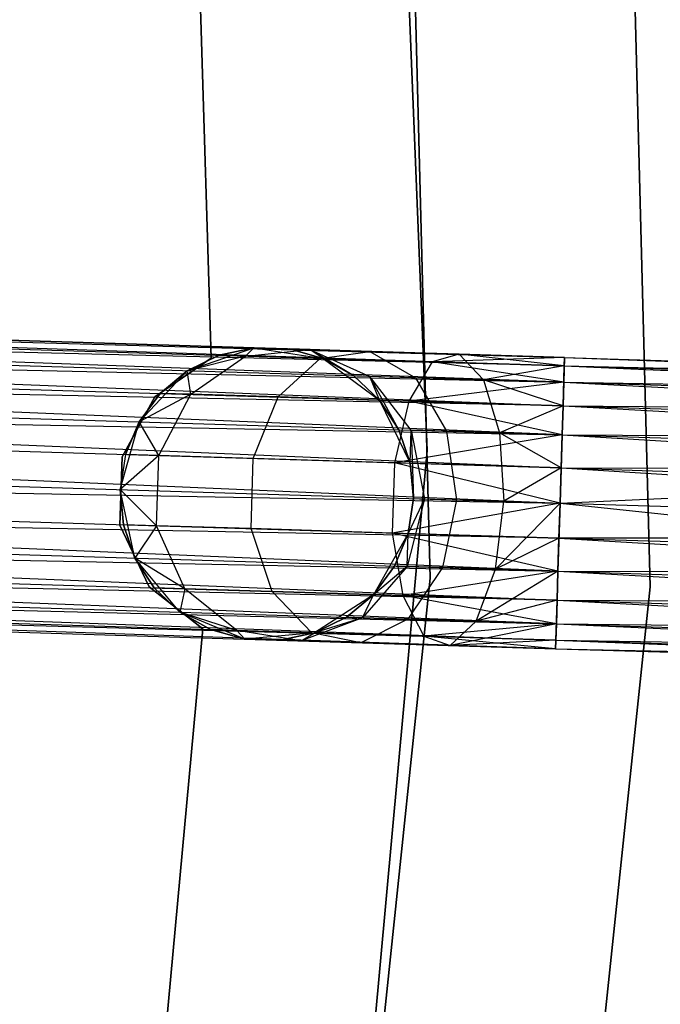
# Model space of a CAD drawing. Extents: x -91 to 92, y -91 to 92.
# Tile 251 of 256: x 59.37 to 63.74, y -4.93 to 1.78. Entities that reach past the tile are written whole.
import ezdxf

# ---------------------------------------------------------------- set-up
doc = ezdxf.new("R2010")
doc.units = 0
doc.header["$LTSCALE"] = 25.4
doc.layers.get('0').update_dxf_attribs({"linetype": 'CONTINUOUS'})

# ---------------------------------------------------------------- blocks, each defined once
blk = doc.blocks.new('NL2500012258_STL_2')
at = {"color": 0}
for p, q in [((154.0672, 6.512, 20), (154.3909, -1.585, 20)), ((154.3909, -1.585, 19), (154.0672, 6.512, 19)), ((154.3909, -1.585, 19), (154.0672, 6.512, 19)), ((154.0672, 6.512, 20), (154.3909, -1.585, 20)), ((155.9116, -2.5127, 26.5), (155.6959, 5.7907, 26.5)), ((155.6959, 5.7907, 17), (155.9116, -2.5127, 17)), ((155.9116, -2.5127, 26.5), (155.6959, 5.7907, 26.5)), ((155.6959, 5.7907, 17), (155.9116, -2.5127, 17)), ((154.2022, 5.6537, 26.5), (154.4127, -2.4535, 26.5)), ((154.4127, -2.4535, 17), (154.2022, 5.6537, 17)), ((154.4127, -2.4535, 17), (154.2022, 5.6537, 17)), ((154.2022, 5.6537, 26.5), (154.4127, -2.4535, 26.5)), ((152.7481, 4.646, 22), (152.9199, -0.9554, 22)), ((152.9199, -0.9554, 20), (152.7481, 4.646, 20)), ((152.9199, -0.9554, 20), (152.7481, 4.646, 20)), ((152.7481, 4.646, 22), (152.9199, -0.9554, 22)), ((155.3281, -0.9498, 177.3795), (136.0872, -0.357, 177.6205)), ((136.0872, -0.357, 177.3795), (155.3281, -0.9498, 177.3795)), ((155.3281, -0.9498, 177.3795), (136.0872, -0.357, 177.6205)), ((136.0872, -0.357, 177.6205), (155.3263, -1.0075, 177.8546)), ((136.0872, -0.357, 177.6205), (155.3263, -1.0075, 177.8546)), ((136.0872, -0.357, 177.3795), (155.3281, -0.9498, 177.3795)), ((136.0854, -0.4147, 177.8546), (155.3263, -1.0075, 177.8546)), ((136.0854, -0.4147, 177.8546), (155.3263, -1.0075, 177.8546)), ((155.3229, -1.1195, 176.9319), (136.0854, -0.4147, 177.1454)), ((136.0854, -0.4147, 177.1454), (155.3281, -0.9498, 177.3795)), ((136.0854, -0.4147, 177.1454), (155.3281, -0.9498, 177.3795)), ((155.3229, -1.1195, 176.9319), (136.0854, -0.4147, 177.1454)), ((155.3263, -1.0075, 177.8546), (136.082, -0.5267, 178.0681)), ((136.082, -0.5267, 178.0681), (155.3179, -1.2793, 178.2485)), ((136.082, -0.5267, 178.0681), (155.3179, -1.2793, 178.2485)), ((155.3263, -1.0075, 177.8546), (136.082, -0.5267, 178.0681)), ((136.082, -0.5267, 176.9319), (155.3229, -1.1195, 176.9319)), ((136.082, -0.5267, 176.9319), (155.3229, -1.1195, 176.9319)), ((136.0771, -0.6865, 178.2485), (155.3179, -1.2793, 178.2485)), ((136.0771, -0.6865, 178.2485), (155.3179, -1.2793, 178.2485)), ((155.3118, -1.4776, 176.6145), (136.0771, -0.6865, 176.7515)), ((136.0771, -0.6865, 176.7515), (155.3229, -1.1195, 176.9319)), ((136.0771, -0.6865, 176.7515), (155.3229, -1.1195, 176.9319)), ((155.3118, -1.4776, 176.6145), (136.0771, -0.6865, 176.7515)), ((155.3179, -1.2793, 178.2485), (136.071, -0.8848, 178.3855)), ((136.071, -0.8848, 178.3855), (155.3049, -1.7029, 178.4709)), ((136.071, -0.8848, 178.3855), (155.3049, -1.7029, 178.4709)), ((155.3179, -1.2793, 178.2485), (136.071, -0.8848, 178.3855)), ((136.071, -0.8848, 176.6145), (155.3118, -1.4776, 176.6145)), ((136.071, -0.8848, 176.6145), (155.3118, -1.4776, 176.6145)), ((152.756, -1.0404, 20), (153.2086, -0.8845, 20)), ((152.756, -1.0404, 20), (153.2086, -0.8845, 20)), ((152.9728, -0.935, 25.5), (152.756, -1.0404, 25.5)), ((152.756, -1.0404, 20), (152.9728, -0.935, 25.5)), ((152.9728, -0.935, 25.5), (152.756, -1.0404, 25.5)), ((152.756, -1.0404, 20), (152.9728, -0.935, 25.5)), ((153.2086, -0.8845, 25.5), (152.9728, -0.935, 25.5)), ((152.9728, -0.935, 25.5), (153.2086, -0.8845, 20)), ((152.9728, -0.935, 25.5), (153.2086, -0.8845, 20)), ((153.2086, -0.8845, 25.5), (152.9728, -0.935, 25.5)), ((153.152, -0.9405, 26.4011), (152.9728, -0.935, 25.5)), ((153.152, -0.9405, 26.4011), (152.9728, -0.935, 25.5)), ((153.152, -0.9405, 26.4011), (153.2086, -0.8845, 25.5)), ((153.152, -0.9405, 26.4011), (153.2086, -0.8845, 25.5)), ((153.152, -0.9405, 26.4011), (153.5925, -0.8964, 26.2192)), ((153.152, -0.9405, 26.4011), (153.5925, -0.8964, 26.2192)), ((153.2086, -0.8845, 20), (153.6817, -0.9568, 20)), ((153.5925, -0.8964, 26.2192), (153.2086, -0.8845, 25.5)), ((153.2086, -0.8845, 20), (153.4495, -0.892, 25.5)), ((153.2086, -0.8845, 25.5), (153.2086, -0.8845, 20)), ((153.5925, -0.8964, 26.2192), (153.2086, -0.8845, 25.5)), ((153.2086, -0.8845, 20), (153.4495, -0.892, 25.5)), ((153.2086, -0.8845, 20), (153.6817, -0.9568, 20)), ((153.2086, -0.8845, 25.5), (153.2086, -0.8845, 20)), ((153.5925, -0.8964, 26.2192), (153.4495, -0.892, 25.5)), ((153.6817, -0.9568, 25.5), (153.4495, -0.892, 25.5)), ((153.5925, -0.8964, 26.2192), (153.4495, -0.892, 25.5)), ((153.4495, -0.892, 25.5), (153.6817, -0.9568, 20)), ((153.4495, -0.892, 25.5), (153.6817, -0.9568, 20)), ((153.6817, -0.9568, 25.5), (153.4495, -0.892, 25.5)), ((153.8916, -1.0754, 25.5), (153.5925, -0.8964, 26.2192)), ((153.5925, -0.8964, 26.2192), (154.0006, -1.0788, 26.048)), ((153.8916, -1.0754, 25.5), (153.5925, -0.8964, 26.2192)), ((153.6817, -0.9568, 25.5), (153.5925, -0.8964, 26.2192)), ((153.6817, -0.9568, 25.5), (153.5925, -0.8964, 26.2192)), ((153.9997, -0.9089, 26.829), (153.5925, -0.8964, 26.2192)), ((153.9997, -0.9089, 26.829), (153.5925, -0.8964, 26.2192)), ((153.5925, -0.8964, 26.2192), (154.0006, -1.0788, 26.048)), ((153.6622, -0.9562, 27.165), (153.9997, -0.9089, 26.829)), ((153.6622, -0.9562, 27.165), (153.9997, -0.9089, 26.829)), ((153.9997, -0.9089, 26.829), (154.3108, -1.0883, 26.5125)), ((154.6092, -0.9277, 27.2364), (153.9997, -0.9089, 26.829)), ((154.6092, -0.9277, 27.2364), (153.9997, -0.9089, 26.829)), ((153.9997, -0.9089, 26.829), (154.3108, -1.0883, 26.5125)), ((154.6092, -0.9277, 27.2364), (154.4257, -0.9798, 27.6754)), ((154.6092, -0.9277, 27.2364), (154.4257, -0.9798, 27.6754)), ((155.3281, -0.9498, 27.3795), (154.6092, -0.9277, 27.2364)), ((155.3281, -0.9498, 27.6205), (154.6092, -0.9277, 27.2364)), ((155.3281, -0.9498, 27.6205), (154.6092, -0.9277, 27.2364)), ((155.3281, -0.9498, 27.3795), (154.6092, -0.9277, 27.2364)), ((155.3263, -1.0075, 27.1454), (154.6092, -0.9277, 27.2364)), ((155.3263, -1.0075, 27.1454), (154.6092, -0.9277, 27.2364)), ((154.7751, -1.1026, 26.8229), (154.6092, -0.9277, 27.2364)), ((154.7751, -1.1026, 26.8229), (154.6092, -0.9277, 27.2364)), ((152.9199, -0.9554, 22), (152.5354, -1.2182, 22)), ((152.5354, -1.2182, 20), (152.9199, -0.9554, 20)), ((152.5354, -1.2182, 20), (152.9199, -0.9554, 20)), ((152.9199, -0.9554, 22), (152.5354, -1.2182, 22)), ((153.152, -0.9405, 26.4011), (152.756, -1.0404, 25.5)), ((153.152, -0.9405, 26.4011), (152.756, -1.0404, 25.5)), ((152.7799, -1.2011, 26.5518), (153.152, -0.9405, 26.4011)), ((152.7799, -1.2011, 26.5518), (153.152, -0.9405, 26.4011)), ((152.9199, -0.9554, 22), (152.9199, -0.9554, 20)), ((152.9199, -0.9554, 22), (152.9199, -0.9554, 20)), ((153.6622, -0.9562, 27.165), (153.152, -0.9405, 26.4011)), ((153.6622, -0.9562, 27.165), (153.152, -0.9405, 26.4011)), ((153.3754, -1.2194, 27.4435), (153.6622, -0.9562, 27.165)), ((153.3754, -1.2194, 27.4435), (153.6622, -0.9562, 27.165)), ((154.4257, -0.9798, 27.6754), (153.6622, -0.9562, 27.165)), ((154.4257, -0.9798, 27.6754), (153.6622, -0.9562, 27.165)), ((153.6817, -0.9568, 20), (154.067, -1.2407, 20)), ((153.8916, -1.0754, 25.5), (153.6817, -0.9568, 25.5)), ((153.6817, -0.9568, 20), (153.8916, -1.0754, 25.5)), ((153.6817, -0.9568, 20), (154.067, -1.2407, 20)), ((153.6817, -0.9568, 25.5), (153.6817, -0.9568, 20)), ((153.6817, -0.9568, 25.5), (153.6817, -0.9568, 20)), ((153.8916, -1.0754, 25.5), (153.6817, -0.9568, 25.5)), ((153.6817, -0.9568, 20), (153.8916, -1.0754, 25.5)), ((154.4257, -0.9798, 27.6754), (154.2666, -1.2469, 28.0393)), ((154.4257, -0.9798, 27.6754), (154.2666, -1.2469, 28.0393)), ((155.3281, -0.9498, 27.6205), (154.4257, -0.9798, 27.6754)), ((155.3281, -0.9498, 27.6205), (154.4257, -0.9798, 27.6754)), ((155.3229, -1.1195, 28.0681), (154.4257, -0.9798, 27.6754)), ((155.3263, -1.0075, 27.8546), (154.4257, -0.9798, 27.6754)), ((155.3229, -1.1195, 28.0681), (154.4257, -0.9798, 27.6754)), ((155.3263, -1.0075, 27.8546), (154.4257, -0.9798, 27.6754)), ((155.3281, -0.9498, 177.3795), (155.3229, -1.1195, 176.9319)), ((155.3281, -0.9498, 177.3795), (155.3229, -1.1195, 176.9319)), ((155.3263, -1.0075, 177.8546), (155.3281, -0.9498, 177.3795)), ((155.3263, -1.0075, 177.8546), (155.3281, -0.9498, 177.3795)), ((155.3263, -1.0075, 27.1454), (155.3281, -0.9498, 27.3795)), ((155.3281, -0.9498, 27.6205), (155.3263, -1.0075, 27.8546)), ((155.3281, -0.9498, 27.6205), (155.3263, -1.0075, 27.8546)), ((155.3263, -1.0075, 27.1454), (155.3281, -0.9498, 27.3795)), ((155.3281, -0.9498, 177.3795), (158.2994, -1.0414, 177.156)), ((155.3281, -0.9498, 177.3795), (158.2994, -1.0414, 177.156)), ((155.3281, -0.9498, 27.3795), (163.0146, -1.2444, 27.1454)), ((155.3281, -0.9498, 27.3795), (163.0146, -1.2444, 27.1454)), ((155.3281, -0.9498, 27.3795), (163.0164, -1.1867, 27.6205)), ((155.3281, -0.9498, 27.3795), (163.0164, -1.1867, 27.6205)), ((155.3281, -0.9498, 27.6205), (163.0164, -1.1867, 27.6205)), ((155.3281, -0.9498, 27.6205), (163.0164, -1.1867, 27.6205)), ((152.4277, -1.3887, 20), (152.756, -1.0404, 20)), ((152.4277, -1.3887, 20), (152.756, -1.0404, 20)), ((152.756, -1.0404, 25.5), (152.5707, -1.1946, 25.5)), ((152.5707, -1.1946, 25.5), (152.756, -1.0404, 20)), ((152.5707, -1.1946, 25.5), (152.756, -1.0404, 20)), ((152.756, -1.0404, 25.5), (152.5707, -1.1946, 25.5)), ((152.7799, -1.2011, 26.5518), (152.756, -1.0404, 25.5)), ((152.7799, -1.2011, 26.5518), (152.756, -1.0404, 25.5)), ((152.756, -1.0404, 25.5), (152.756, -1.0404, 20)), ((152.756, -1.0404, 25.5), (152.756, -1.0404, 20)), ((155.3263, -1.0075, 27.1454), (154.7751, -1.1026, 26.8229)), ((155.3263, -1.0075, 27.1454), (154.7751, -1.1026, 26.8229)), ((155.3179, -1.2793, 178.2485), (155.3263, -1.0075, 177.8546)), ((155.3179, -1.2793, 178.2485), (155.3263, -1.0075, 177.8546)), ((155.3229, -1.1195, 26.9319), (155.3263, -1.0075, 27.1454)), ((155.3263, -1.0075, 27.8546), (155.3229, -1.1195, 28.0681)), ((155.3263, -1.0075, 27.8546), (155.3229, -1.1195, 28.0681)), ((155.3229, -1.1195, 26.9319), (155.3263, -1.0075, 27.1454)), ((155.3263, -1.0075, 177.8546), (158.3686, -1.1012, 177.6258)), ((155.3263, -1.0075, 177.8546), (158.3686, -1.1012, 177.6258)), ((155.3263, -1.0075, 27.1454), (163.0146, -1.2444, 27.1454)), ((155.3263, -1.0075, 27.1454), (163.0146, -1.2444, 27.1454)), ((155.3263, -1.0075, 27.8546), (163.0164, -1.1867, 27.6205)), ((155.3263, -1.0075, 27.8546), (163.0164, -1.1867, 27.6205)), ((155.3263, -1.0075, 27.8546), (163.0112, -1.3564, 28.0681)), ((155.3263, -1.0075, 27.8546), (163.0112, -1.3564, 28.0681)), ((136.064, -1.1101, 178.4709), (155.3049, -1.7029, 178.4709)), ((136.064, -1.1101, 178.4709), (155.3049, -1.7029, 178.4709)), ((136.064, -1.1101, 176.5291), (155.2975, -1.9421, 176.5)), ((136.064, -1.1101, 176.5291), (155.2975, -1.9421, 176.5)), ((136.064, -1.1101, 176.5291), (155.3118, -1.4776, 176.6145)), ((136.064, -1.1101, 176.5291), (155.3118, -1.4776, 176.6145)), ((154.0006, -1.0788, 26.048), (153.8916, -1.0754, 25.5)), ((154.067, -1.2407, 25.5), (153.8916, -1.0754, 25.5)), ((154.0006, -1.0788, 26.048), (153.8916, -1.0754, 25.5)), ((153.8916, -1.0754, 25.5), (154.067, -1.2407, 20)), ((153.8916, -1.0754, 25.5), (154.067, -1.2407, 20)), ((154.067, -1.2407, 25.5), (153.8916, -1.0754, 25.5)), ((154.3108, -1.0883, 26.5125), (154.0006, -1.0788, 26.048)), ((154.3108, -1.0883, 26.5125), (154.0006, -1.0788, 26.048)), ((154.2826, -1.4459, 25.9265), (154.0006, -1.0788, 26.048)), ((154.1978, -1.4433, 25.5), (154.0006, -1.0788, 26.048)), ((154.2826, -1.4459, 25.9265), (154.0006, -1.0788, 26.048)), ((154.1978, -1.4433, 25.5), (154.0006, -1.0788, 26.048)), ((154.067, -1.2407, 25.5), (154.0006, -1.0788, 26.048)), ((154.067, -1.2407, 25.5), (154.0006, -1.0788, 26.048)), ((155.3229, -1.1195, 28.0681), (154.2666, -1.2469, 28.0393)), ((155.3229, -1.1195, 28.0681), (154.2666, -1.2469, 28.0393)), ((154.3108, -1.0883, 26.5125), (154.5241, -1.4533, 26.2881)), ((154.7751, -1.1026, 26.8229), (154.3108, -1.0883, 26.5125)), ((154.7751, -1.1026, 26.8229), (154.3108, -1.0883, 26.5125)), ((154.3108, -1.0883, 26.5125), (154.5241, -1.4533, 26.2881)), ((154.7751, -1.1026, 26.8229), (154.8855, -1.4644, 26.5297)), ((155.3229, -1.1195, 26.9319), (154.7751, -1.1026, 26.8229)), ((155.3229, -1.1195, 26.9319), (154.7751, -1.1026, 26.8229)), ((155.3179, -1.2793, 26.7515), (154.7751, -1.1026, 26.8229)), ((155.3179, -1.2793, 26.7515), (154.7751, -1.1026, 26.8229)), ((154.7751, -1.1026, 26.8229), (154.8855, -1.4644, 26.5297)), ((155.3229, -1.1195, 176.9319), (155.3118, -1.4776, 176.6145)), ((155.3229, -1.1195, 176.9319), (155.3118, -1.4776, 176.6145)), ((155.3179, -1.2793, 26.7515), (155.3229, -1.1195, 26.9319)), ((155.3229, -1.1195, 28.0681), (155.3179, -1.2793, 28.2485)), ((155.3229, -1.1195, 28.0681), (155.3179, -1.2793, 28.2485)), ((155.3179, -1.2793, 26.7515), (155.3229, -1.1195, 26.9319)), ((155.3229, -1.1195, 176.9319), (158.2272, -1.209, 176.7135)), ((155.3229, -1.1195, 176.9319), (158.2272, -1.209, 176.7135)), ((155.3229, -1.1195, 26.9319), (163.0062, -1.5162, 26.7515)), ((155.3229, -1.1195, 26.9319), (163.0062, -1.5162, 26.7515)), ((155.3229, -1.1195, 26.9319), (163.0146, -1.2444, 27.1454)), ((155.3229, -1.1195, 26.9319), (163.0146, -1.2444, 27.1454)), ((155.3229, -1.1195, 28.0681), (163.0112, -1.3564, 28.0681)), ((155.3229, -1.1195, 28.0681), (163.0112, -1.3564, 28.0681)), ((152.5707, -1.1946, 25.5), (152.4277, -1.3887, 25.5)), ((152.4277, -1.3887, 20), (152.5707, -1.1946, 25.5)), ((152.5707, -1.1946, 25.5), (152.4277, -1.3887, 25.5)), ((152.4277, -1.3887, 20), (152.5707, -1.1946, 25.5)), ((152.7799, -1.2011, 26.5518), (152.4277, -1.3887, 25.5)), ((152.7799, -1.2011, 26.5518), (152.4277, -1.3887, 25.5)), ((152.5614, -1.6184, 26.6369), (152.7799, -1.2011, 26.5518)), ((152.5614, -1.6184, 26.6369), (152.7799, -1.2011, 26.5518)), ((152.7799, -1.2011, 26.5518), (152.5707, -1.1946, 25.5)), ((152.7799, -1.2011, 26.5518), (152.5707, -1.1946, 25.5)), ((153.3754, -1.2194, 27.4435), (152.7799, -1.2011, 26.5518)), ((153.3754, -1.2194, 27.4435), (152.7799, -1.2011, 26.5518)), ((152.5354, -1.2182, 22), (152.3116, -1.6267, 22)), ((152.3116, -1.6267, 20), (152.5354, -1.2182, 20)), ((152.3116, -1.6267, 20), (152.5354, -1.2182, 20)), ((152.5354, -1.2182, 22), (152.3116, -1.6267, 22)), ((152.5354, -1.2182, 22), (152.5354, -1.2182, 20)), ((152.5354, -1.2182, 22), (152.5354, -1.2182, 20)), ((153.2051, -1.6382, 27.6008), (153.3754, -1.2194, 27.4435)), ((153.2051, -1.6382, 27.6008), (153.3754, -1.2194, 27.4435)), ((154.2666, -1.2469, 28.0393), (153.3754, -1.2194, 27.4435)), ((154.2666, -1.2469, 28.0393), (153.3754, -1.2194, 27.4435)), ((154.067, -1.2407, 20), (154.2763, -1.6712, 20)), ((154.1978, -1.4433, 25.5), (154.067, -1.2407, 25.5)), ((154.067, -1.2407, 20), (154.1978, -1.4433, 25.5)), ((154.067, -1.2407, 20), (154.2763, -1.6712, 20)), ((154.067, -1.2407, 25.5), (154.067, -1.2407, 20)), ((154.067, -1.2407, 25.5), (154.067, -1.2407, 20)), ((154.1978, -1.4433, 25.5), (154.067, -1.2407, 25.5)), ((154.067, -1.2407, 20), (154.1978, -1.4433, 25.5)), ((154.2666, -1.2469, 28.0393), (154.1685, -1.6679, 28.2448)), ((154.2666, -1.2469, 28.0393), (154.1685, -1.6679, 28.2448)), ((155.3118, -1.4776, 28.3855), (154.2666, -1.2469, 28.0393)), ((155.3179, -1.2793, 28.2485), (154.2666, -1.2469, 28.0393)), ((155.3118, -1.4776, 28.3855), (154.2666, -1.2469, 28.0393)), ((155.3179, -1.2793, 28.2485), (154.2666, -1.2469, 28.0393)), ((155.3179, -1.2793, 26.7515), (154.8855, -1.4644, 26.5297)), ((155.3179, -1.2793, 26.7515), (154.8855, -1.4644, 26.5297)), ((155.3049, -1.7029, 178.4709), (155.3179, -1.2793, 178.2485)), ((155.3049, -1.7029, 178.4709), (155.3179, -1.2793, 178.2485)), ((155.3118, -1.4776, 26.6146), (155.3179, -1.2793, 26.7515)), ((155.3179, -1.2793, 28.2485), (155.3118, -1.4776, 28.3855)), ((155.3179, -1.2793, 28.2485), (155.3118, -1.4776, 28.3855)), ((155.3118, -1.4776, 26.6146), (155.3179, -1.2793, 26.7515)), ((155.3179, -1.2793, 178.2485), (158.4191, -1.3748, 178.0152)), ((155.3179, -1.2793, 178.2485), (158.4191, -1.3748, 178.0152)), ((155.3179, -1.2793, 26.7515), (163.0062, -1.5162, 26.7515)), ((155.3179, -1.2793, 26.7515), (163.0062, -1.5162, 26.7515)), ((155.3179, -1.2793, 28.2485), (163.0112, -1.3564, 28.0681)), ((155.3179, -1.2793, 28.2485), (163.0112, -1.3564, 28.0681)), ((155.3179, -1.2793, 28.2485), (163.0001, -1.7145, 28.3855)), ((155.3179, -1.2793, 28.2485), (163.0001, -1.7145, 28.3855)), ((136.0567, -1.3493, 178.5), (155.2975, -1.9421, 178.5)), ((136.0567, -1.3493, 178.5), (155.2975, -1.9421, 178.5)), ((136.0567, -1.3493, 176.5), (155.2975, -1.9421, 176.5)), ((136.0567, -1.3493, 176.5), (155.2975, -1.9421, 176.5)), ((152.299, -1.8497, 20), (152.4277, -1.3887, 20)), ((152.299, -1.8497, 20), (152.4277, -1.3887, 20)), ((152.4277, -1.3887, 25.5), (152.3354, -1.6114, 25.5)), ((152.3354, -1.6114, 25.5), (152.4277, -1.3887, 20)), ((152.3354, -1.6114, 25.5), (152.4277, -1.3887, 20)), ((152.4277, -1.3887, 25.5), (152.3354, -1.6114, 25.5)), ((152.5614, -1.6184, 26.6369), (152.4277, -1.3887, 25.5)), ((152.5614, -1.6184, 26.6369), (152.4277, -1.3887, 25.5)), ((152.4277, -1.3887, 25.5), (152.4277, -1.3887, 20)), ((152.4277, -1.3887, 25.5), (152.4277, -1.3887, 20)), ((154.2763, -1.6712, 25.5), (154.1978, -1.4433, 25.5)), ((154.1978, -1.4433, 25.5), (154.2826, -1.4459, 25.9265)), ((154.1978, -1.4433, 25.5), (154.2826, -1.4459, 25.9265)), ((154.1978, -1.4433, 25.5), (154.2763, -1.6712, 20)), ((154.1978, -1.4433, 25.5), (154.2763, -1.6712, 20)), ((154.2763, -1.6712, 25.5), (154.1978, -1.4433, 25.5)), ((154.2763, -1.6712, 25.5), (154.2826, -1.4459, 25.9265)), ((154.2763, -1.6712, 25.5), (154.2826, -1.4459, 25.9265)), ((154.5241, -1.4533, 26.2881), (154.2826, -1.4459, 25.9265)), ((154.2826, -1.4459, 25.9265), (154.298, -1.9113, 25.5)), ((154.2826, -1.4459, 25.9265), (154.298, -1.9113, 25.5)), ((154.2826, -1.4459, 25.9265), (154.3741, -1.9136, 25.8827)), ((154.5241, -1.4533, 26.2881), (154.2826, -1.4459, 25.9265)), ((154.2826, -1.4459, 25.9265), (154.3741, -1.9136, 25.8827)), ((154.8855, -1.4644, 26.5297), (154.5241, -1.4533, 26.2881)), ((154.5241, -1.4533, 26.2881), (154.5908, -1.9203, 26.2071)), ((154.8855, -1.4644, 26.5297), (154.5241, -1.4533, 26.2881)), ((154.5241, -1.4533, 26.2881), (154.5908, -1.9203, 26.2071)), ((155.3118, -1.4776, 26.6146), (154.8855, -1.4644, 26.5297)), ((155.3118, -1.4776, 26.6146), (154.8855, -1.4644, 26.5297)), ((155.3049, -1.7029, 26.5291), (154.8855, -1.4644, 26.5297)), ((154.8855, -1.4644, 26.5297), (154.915, -1.9303, 26.4239)), ((154.8855, -1.4644, 26.5297), (154.915, -1.9303, 26.4239)), ((155.3049, -1.7029, 26.5291), (154.8855, -1.4644, 26.5297)), ((155.3118, -1.4776, 28.3855), (154.1685, -1.6679, 28.2448)), ((155.3118, -1.4776, 28.3855), (154.1685, -1.6679, 28.2448)), ((155.3118, -1.4776, 176.6145), (155.2975, -1.9421, 176.5)), ((155.3118, -1.4776, 176.6145), (155.2975, -1.9421, 176.5)), ((155.3049, -1.7029, 26.5291), (155.3118, -1.4776, 26.6146)), ((155.3118, -1.4776, 28.3855), (155.3049, -1.7029, 28.4709)), ((155.3118, -1.4776, 28.3855), (155.3049, -1.7029, 28.4709)), ((155.3049, -1.7029, 26.5291), (155.3118, -1.4776, 26.6146)), ((155.3118, -1.4776, 176.6145), (158.1688, -1.5656, 176.3996)), ((155.3118, -1.4776, 176.6145), (158.1688, -1.5656, 176.3996)), ((155.3118, -1.4776, 26.6146), (162.9932, -1.9398, 26.5291)), ((155.3118, -1.4776, 26.6146), (162.9932, -1.9398, 26.5291)), ((155.3118, -1.4776, 26.6146), (163.0062, -1.5162, 26.7515)), ((155.3118, -1.4776, 26.6146), (163.0062, -1.5162, 26.7515)), ((155.3118, -1.4776, 28.3855), (163.0001, -1.7145, 28.3855)), ((155.3118, -1.4776, 28.3855), (163.0001, -1.7145, 28.3855)), ((155.2832, -2.4066, 176.6145), (136.0493, -1.5885, 176.5291)), ((136.0493, -1.5885, 176.5291), (155.2975, -1.9421, 176.5)), ((155.2832, -2.4066, 176.6145), (136.0493, -1.5885, 176.5291)), ((136.0493, -1.5885, 178.4709), (155.2902, -2.1813, 178.4709)), ((136.0493, -1.5885, 178.4709), (155.2902, -2.1813, 178.4709)), ((136.0493, -1.5885, 176.5291), (155.2975, -1.9421, 176.5)), ((153.655, -9.6549, 19), (154.3909, -1.585, 19)), ((154.3909, -1.585, 20), (153.655, -9.6549, 20)), ((153.655, -9.6549, 19), (154.3909, -1.585, 19)), ((154.3909, -1.585, 20), (153.655, -9.6549, 20)), ((154.3909, -1.585, 19), (154.3909, -1.585, 20)), ((154.3909, -1.585, 19), (154.3909, -1.585, 20)), ((152.3116, -1.6267, 22), (152.2972, -2.0923, 22)), ((152.2972, -2.0923, 20), (152.3116, -1.6267, 20)), ((152.2972, -2.0923, 20), (152.3116, -1.6267, 20)), ((152.3116, -1.6267, 22), (152.2972, -2.0923, 22)), ((152.3354, -1.6114, 25.5), (152.299, -1.8497, 25.5)), ((152.3354, -1.6114, 25.5), (152.299, -1.8497, 25.5)), ((152.3354, -1.6114, 25.5), (152.299, -1.8497, 20)), ((152.3354, -1.6114, 25.5), (152.299, -1.8497, 20)), ((152.5614, -1.6184, 26.6369), (152.299, -1.8497, 25.5)), ((152.5614, -1.6184, 26.6369), (152.299, -1.8497, 25.5)), ((152.3116, -1.6267, 22), (152.3116, -1.6267, 20)), ((152.3116, -1.6267, 22), (152.3116, -1.6267, 20)), ((152.5614, -1.6184, 26.6369), (152.3354, -1.6114, 25.5)), ((152.5614, -1.6184, 26.6369), (152.3354, -1.6114, 25.5)), ((152.5467, -2.0968, 26.6369), (152.5614, -1.6184, 26.6369)), ((152.5467, -2.0968, 26.6369), (152.5614, -1.6184, 26.6369)), ((153.2051, -1.6382, 27.6008), (152.5614, -1.6184, 26.6369)), ((153.2051, -1.6382, 27.6008), (152.5614, -1.6184, 26.6369)), ((153.1904, -2.1166, 27.6008), (153.2051, -1.6382, 27.6008)), ((153.1904, -2.1166, 27.6008), (153.2051, -1.6382, 27.6008)), ((154.1685, -1.6679, 28.2448), (153.2051, -1.6382, 27.6008)), ((154.1685, -1.6679, 28.2448), (153.2051, -1.6382, 27.6008)), ((154.1685, -1.6679, 28.2448), (154.1538, -2.1463, 28.2448)), ((154.1685, -1.6679, 28.2448), (154.1538, -2.1463, 28.2448)), ((155.2975, -1.9421, 28.5), (154.1685, -1.6679, 28.2448)), ((155.3049, -1.7029, 28.4709), (154.1685, -1.6679, 28.2448)), ((155.2975, -1.9421, 28.5), (154.1685, -1.6679, 28.2448)), ((155.3049, -1.7029, 28.4709), (154.1685, -1.6679, 28.2448)), ((154.2763, -1.6712, 20), (154.298, -1.9113, 20)), ((154.298, -1.9113, 25.5), (154.2763, -1.6712, 25.5)), ((154.2763, -1.6712, 25.5), (154.2763, -1.6712, 20)), ((154.2763, -1.6712, 25.5), (154.2763, -1.6712, 20)), ((154.298, -1.9113, 25.5), (154.2763, -1.6712, 25.5)), ((154.2763, -1.6712, 20), (154.298, -1.9113, 20)), ((155.3049, -1.7029, 26.5291), (154.915, -1.9303, 26.4239)), ((155.3049, -1.7029, 26.5291), (154.915, -1.9303, 26.4239)), ((155.2975, -1.9421, 178.5), (155.3049, -1.7029, 178.4709)), ((155.2975, -1.9421, 178.5), (155.3049, -1.7029, 178.4709)), ((155.2975, -1.9421, 26.5), (155.3049, -1.7029, 26.5291)), ((155.3049, -1.7029, 28.4709), (155.2975, -1.9421, 28.5)), ((155.3049, -1.7029, 28.4709), (155.2975, -1.9421, 28.5)), ((155.2975, -1.9421, 26.5), (155.3049, -1.7029, 26.5291)), ((155.3049, -1.7029, 178.4709), (158.4393, -1.7995, 178.2352)), ((155.3049, -1.7029, 178.4709), (158.4393, -1.7995, 178.2352)), ((155.3049, -1.7029, 26.5291), (162.9932, -1.9398, 26.5291)), ((155.3049, -1.7029, 26.5291), (162.9932, -1.9398, 26.5291)), ((155.3049, -1.7029, 28.4709), (163.0001, -1.7145, 28.3855)), ((155.3049, -1.7029, 28.4709), (163.0001, -1.7145, 28.3855)), ((155.3049, -1.7029, 28.4709), (162.9858, -2.179, 28.5)), ((155.3049, -1.7029, 28.4709), (162.9858, -2.179, 28.5)), ((155.2975, -1.9421, 178.5), (158.4393, -1.7995, 178.2352)), ((155.2975, -1.9421, 178.5), (158.4393, -1.7995, 178.2352)), ((136.0423, -1.8138, 176.6145), (155.2832, -2.4066, 176.6145)), ((136.0423, -1.8138, 176.6145), (155.2832, -2.4066, 176.6145)), ((155.2902, -2.1813, 178.4709), (136.0423, -1.8138, 178.3855)), ((136.0423, -1.8138, 178.3855), (155.2771, -2.6049, 178.2485)), ((136.0423, -1.8138, 178.3855), (155.2771, -2.6049, 178.2485)), ((155.2902, -2.1813, 178.4709), (136.0423, -1.8138, 178.3855)), ((152.3991, -2.3177, 20), (152.299, -1.8497, 20)), ((152.5467, -2.0968, 26.6369), (152.299, -1.8497, 25.5)), ((152.299, -1.8497, 25.5), (152.3206, -2.0898, 25.5)), ((152.5467, -2.0968, 26.6369), (152.299, -1.8497, 25.5)), ((152.3206, -2.0898, 25.5), (152.299, -1.8497, 20)), ((152.3991, -2.3177, 20), (152.299, -1.8497, 20)), ((152.299, -1.8497, 25.5), (152.3206, -2.0898, 25.5)), ((152.299, -1.8497, 25.5), (152.299, -1.8497, 20)), ((152.3206, -2.0898, 25.5), (152.299, -1.8497, 20)), ((152.299, -1.8497, 25.5), (152.299, -1.8497, 20)), ((155.2975, -1.9421, 28.5), (154.1538, -2.1463, 28.2448)), ((155.2975, -1.9421, 28.5), (154.1538, -2.1463, 28.2448)), ((154.3741, -1.9136, 25.8827), (154.254, -2.3749, 25.9265)), ((154.3741, -1.9136, 25.8827), (154.254, -2.3749, 25.9265)), ((154.298, -1.9113, 20), (154.2616, -2.1496, 20)), ((154.2616, -2.1496, 25.5), (154.298, -1.9113, 25.5)), ((154.2616, -2.1496, 25.5), (154.298, -1.9113, 25.5)), ((154.298, -1.9113, 20), (154.2616, -2.1496, 20)), ((154.3741, -1.9136, 25.8827), (154.2616, -2.1496, 25.5)), ((154.3741, -1.9136, 25.8827), (154.2616, -2.1496, 25.5)), ((154.298, -1.9113, 25.5), (154.3741, -1.9136, 25.8827)), ((154.298, -1.9113, 25.5), (154.3741, -1.9136, 25.8827)), ((154.298, -1.9113, 25.5), (154.298, -1.9113, 20)), ((154.298, -1.9113, 25.5), (154.298, -1.9113, 20)), ((154.3741, -1.9136, 25.8827), (154.5908, -1.9203, 26.2071)), ((154.3741, -1.9136, 25.8827), (154.5908, -1.9203, 26.2071)), ((154.5908, -1.9203, 26.2071), (154.4955, -2.3823, 26.2881)), ((154.5908, -1.9203, 26.2071), (154.4955, -2.3823, 26.2881)), ((154.5908, -1.9203, 26.2071), (154.915, -1.9303, 26.4239)), ((154.5908, -1.9203, 26.2071), (154.915, -1.9303, 26.4239)), ((154.8569, -2.3935, 26.5297), (154.915, -1.9303, 26.4239)), ((154.8569, -2.3935, 26.5297), (154.915, -1.9303, 26.4239)), ((155.2975, -1.9421, 26.5), (154.8569, -2.3935, 26.5297)), ((155.2975, -1.9421, 26.5), (154.8569, -2.3935, 26.5297)), ((154.915, -1.9303, 26.4239), (155.2975, -1.9421, 26.5)), ((154.915, -1.9303, 26.4239), (155.2975, -1.9421, 26.5)), ((155.2975, -1.9421, 176.5), (155.2832, -2.4066, 176.6145)), ((155.2975, -1.9421, 176.5), (155.2832, -2.4066, 176.6145)), ((155.2902, -2.1813, 178.4709), (155.2975, -1.9421, 178.5)), ((155.2902, -2.1813, 178.4709), (155.2975, -1.9421, 178.5)), ((155.2902, -2.1813, 26.5291), (155.2975, -1.9421, 26.5)), ((155.2975, -1.9421, 28.5), (155.2902, -2.1813, 28.4709)), ((155.2902, -2.1813, 26.5291), (155.2975, -1.9421, 26.5)), ((155.2975, -1.9421, 28.5), (155.2902, -2.1813, 28.4709)), ((155.2975, -1.9421, 178.5), (158.4246, -2.2779, 178.2352)), ((155.2975, -1.9421, 178.5), (158.4246, -2.2779, 178.2352)), ((155.2975, -1.9421, 176.5), (158.1373, -2.0296, 176.2864)), ((155.2975, -1.9421, 176.5), (158.1373, -2.0296, 176.2864)), ((155.2975, -1.9421, 26.5), (162.9858, -2.179, 26.5)), ((155.2975, -1.9421, 26.5), (162.9858, -2.179, 26.5)), ((155.2975, -1.9421, 28.5), (162.9858, -2.179, 28.5)), ((155.2975, -1.9421, 28.5), (162.9858, -2.179, 28.5)), ((155.2722, -2.7647, 176.9319), (136.0362, -2.0121, 176.7515)), ((136.0362, -2.0121, 176.7515), (155.2832, -2.4066, 176.6145)), ((136.0362, -2.0121, 176.7515), (155.2832, -2.4066, 176.6145)), ((155.2722, -2.7647, 176.9319), (136.0362, -2.0121, 176.7515)), ((136.0362, -2.0121, 178.2485), (155.2771, -2.6049, 178.2485)), ((136.0362, -2.0121, 178.2485), (155.2771, -2.6049, 178.2485)), ((152.2972, -2.0923, 22), (152.2972, -2.0923, 20)), ((152.2972, -2.0923, 22), (152.2972, -2.0923, 20)), ((152.2972, -2.0923, 22), (152.4952, -2.5139, 22)), ((152.4952, -2.5139, 20), (152.2972, -2.0923, 20)), ((152.4952, -2.5139, 20), (152.2972, -2.0923, 20)), ((152.2972, -2.0923, 22), (152.4952, -2.5139, 22)), ((152.5467, -2.0968, 26.6369), (152.3206, -2.0898, 25.5)), ((152.3206, -2.0898, 25.5), (152.3991, -2.3177, 25.5)), ((152.5467, -2.0968, 26.6369), (152.3206, -2.0898, 25.5)), ((152.3991, -2.3177, 20), (152.3206, -2.0898, 25.5)), ((152.3206, -2.0898, 25.5), (152.3991, -2.3177, 25.5)), ((152.3991, -2.3177, 20), (152.3206, -2.0898, 25.5)), ((152.5467, -2.0968, 26.6369), (152.3991, -2.3177, 25.5)), ((152.5467, -2.0968, 26.6369), (152.3991, -2.3177, 25.5)), ((152.739, -2.5267, 26.5518), (152.5467, -2.0968, 26.6369)), ((153.1904, -2.1166, 27.6008), (152.5467, -2.0968, 26.6369)), ((152.739, -2.5267, 26.5518), (152.5467, -2.0968, 26.6369)), ((153.1904, -2.1166, 27.6008), (152.5467, -2.0968, 26.6369)), ((153.3345, -2.545, 27.4435), (153.1904, -2.1166, 27.6008)), ((154.1538, -2.1463, 28.2448), (153.1904, -2.1166, 27.6008)), ((153.3345, -2.545, 27.4435), (153.1904, -2.1166, 27.6008)), ((154.1538, -2.1463, 28.2448), (153.1904, -2.1166, 27.6008)), ((155.2832, -2.4066, 28.3855), (154.1538, -2.1463, 28.2448)), ((154.1538, -2.1463, 28.2448), (154.2258, -2.5725, 28.0393)), ((155.2902, -2.1813, 28.4709), (154.1538, -2.1463, 28.2448)), ((155.2832, -2.4066, 28.3855), (154.1538, -2.1463, 28.2448)), ((155.2902, -2.1813, 28.4709), (154.1538, -2.1463, 28.2448)), ((154.1538, -2.1463, 28.2448), (154.2258, -2.5725, 28.0393)), ((136.0313, -2.1719, 176.9319), (155.2722, -2.7647, 176.9319)), ((136.0313, -2.1719, 176.9319), (155.2722, -2.7647, 176.9319)), ((155.2771, -2.6049, 178.2485), (136.0313, -2.1719, 178.0681)), ((136.0313, -2.1719, 178.0681), (155.2687, -2.8767, 177.8546)), ((136.0313, -2.1719, 178.0681), (155.2687, -2.8767, 177.8546)), ((155.2771, -2.6049, 178.2485), (136.0313, -2.1719, 178.0681)), ((154.2616, -2.1496, 20), (154.0262, -2.5664, 20)), ((154.2616, -2.1496, 20), (154.0262, -2.5664, 20)), ((154.1692, -2.3723, 25.5), (154.2616, -2.1496, 25.5)), ((154.2616, -2.1496, 20), (154.1692, -2.3723, 25.5)), ((154.1692, -2.3723, 25.5), (154.2616, -2.1496, 25.5)), ((154.2616, -2.1496, 20), (154.1692, -2.3723, 25.5)), ((154.254, -2.3749, 25.9265), (154.2616, -2.1496, 25.5)), ((154.254, -2.3749, 25.9265), (154.2616, -2.1496, 25.5)), ((154.2616, -2.1496, 25.5), (154.2616, -2.1496, 20)), ((154.2616, -2.1496, 25.5), (154.2616, -2.1496, 20)), ((155.2902, -2.1813, 26.5291), (154.8569, -2.3935, 26.5297)), ((155.2902, -2.1813, 26.5291), (154.8569, -2.3935, 26.5297)), ((155.2771, -2.6049, 178.2485), (155.2902, -2.1813, 178.4709)), ((155.2771, -2.6049, 178.2485), (155.2902, -2.1813, 178.4709)), ((155.2902, -2.1813, 28.4709), (155.2832, -2.4066, 28.3855)), ((155.2832, -2.4066, 26.6146), (155.2902, -2.1813, 26.5291)), ((155.2832, -2.4066, 26.6146), (155.2902, -2.1813, 26.5291)), ((155.2902, -2.1813, 28.4709), (155.2832, -2.4066, 28.3855)), ((162.9858, -2.179, 28.5), (155.2902, -2.1813, 28.4709)), ((162.9858, -2.179, 28.5), (155.2902, -2.1813, 28.4709)), ((155.2902, -2.1813, 178.4709), (158.4246, -2.2779, 178.2352)), ((155.2902, -2.1813, 178.4709), (158.4246, -2.2779, 178.2352)), ((155.2902, -2.1813, 28.4709), (162.9715, -2.6435, 28.3855)), ((155.2902, -2.1813, 28.4709), (162.9715, -2.6435, 28.3855)), ((155.2902, -2.1813, 26.5291), (162.9785, -2.4182, 26.5291)), ((155.2902, -2.1813, 26.5291), (162.9785, -2.4182, 26.5291)), ((136.0261, -2.3415, 177.3795), (155.267, -2.9343, 177.3795)), ((136.0261, -2.3415, 177.6205), (155.267, -2.9343, 177.3795)), ((155.2687, -2.8767, 177.8546), (136.0261, -2.3415, 177.6205)), ((136.0261, -2.3415, 177.6205), (155.267, -2.9343, 177.3795)), ((136.0261, -2.3415, 177.3795), (155.267, -2.9343, 177.3795)), ((155.2687, -2.8767, 177.8546), (136.0261, -2.3415, 177.6205)), ((155.267, -2.9343, 177.3795), (136.0279, -2.2839, 177.1454)), ((136.0279, -2.2839, 177.1454), (155.2722, -2.7647, 176.9319)), ((136.0279, -2.2839, 177.1454), (155.2722, -2.7647, 176.9319)), ((155.267, -2.9343, 177.3795), (136.0279, -2.2839, 177.1454)), ((136.0279, -2.2839, 177.8546), (155.2687, -2.8767, 177.8546)), ((136.0279, -2.2839, 177.8546), (155.2687, -2.8767, 177.8546)), ((152.7053, -2.6856, 20), (152.3991, -2.3177, 20)), ((152.739, -2.5267, 26.5518), (152.3991, -2.3177, 25.5)), ((152.3991, -2.3177, 25.5), (152.5299, -2.5203, 25.5)), ((152.739, -2.5267, 26.5518), (152.3991, -2.3177, 25.5)), ((152.5299, -2.5203, 25.5), (152.3991, -2.3177, 20)), ((152.7053, -2.6856, 20), (152.3991, -2.3177, 20)), ((152.5299, -2.5203, 25.5), (152.3991, -2.3177, 20)), ((152.3991, -2.3177, 25.5), (152.5299, -2.5203, 25.5)), ((152.3991, -2.3177, 25.5), (152.3991, -2.3177, 20)), ((152.3991, -2.3177, 25.5), (152.3991, -2.3177, 20)), ((154.254, -2.3749, 25.9265), (153.9499, -2.7239, 26.048)), ((154.254, -2.3749, 25.9265), (153.9499, -2.7239, 26.048)), ((154.0262, -2.5664, 25.5), (154.1692, -2.3723, 25.5)), ((154.1692, -2.3723, 25.5), (154.0262, -2.5664, 20)), ((154.1692, -2.3723, 25.5), (154.0262, -2.5664, 20)), ((154.0262, -2.5664, 25.5), (154.1692, -2.3723, 25.5)), ((154.254, -2.3749, 25.9265), (154.0262, -2.5664, 25.5)), ((154.254, -2.3749, 25.9265), (154.0262, -2.5664, 25.5)), ((154.254, -2.3749, 25.9265), (154.1692, -2.3723, 25.5)), ((154.254, -2.3749, 25.9265), (154.1692, -2.3723, 25.5)), ((155.2832, -2.4066, 28.3855), (154.2258, -2.5725, 28.0393)), ((155.2832, -2.4066, 28.3855), (154.2258, -2.5725, 28.0393)), ((154.4955, -2.3823, 26.2881), (154.254, -2.3749, 25.9265)), ((154.4955, -2.3823, 26.2881), (154.254, -2.3749, 25.9265)), ((154.4955, -2.3823, 26.2881), (154.2601, -2.7335, 26.5125)), ((154.4955, -2.3823, 26.2881), (154.2601, -2.7335, 26.5125)), ((154.8569, -2.3935, 26.5297), (154.4955, -2.3823, 26.2881)), ((154.8569, -2.3935, 26.5297), (154.4955, -2.3823, 26.2881)), ((154.7245, -2.7478, 26.8229), (154.8569, -2.3935, 26.5297)), ((154.7245, -2.7478, 26.8229), (154.8569, -2.3935, 26.5297)), ((155.2832, -2.4066, 26.6146), (154.7245, -2.7478, 26.8229)), ((155.2832, -2.4066, 26.6146), (154.7245, -2.7478, 26.8229)), ((155.2832, -2.4066, 26.6146), (154.8569, -2.3935, 26.5297)), ((155.2832, -2.4066, 26.6146), (154.8569, -2.3935, 26.5297)), ((155.2832, -2.4066, 176.6145), (155.2722, -2.7647, 176.9319)), ((155.2832, -2.4066, 176.6145), (155.2722, -2.7647, 176.9319)), ((155.2832, -2.4066, 28.3855), (155.2771, -2.6049, 28.2485)), ((155.2771, -2.6049, 26.7515), (155.2832, -2.4066, 26.6146)), ((155.2771, -2.6049, 26.7515), (155.2832, -2.4066, 26.6146)), ((155.2832, -2.4066, 28.3855), (155.2771, -2.6049, 28.2485)), ((155.2832, -2.4066, 176.6145), (158.1402, -2.4946, 176.3996)), ((155.2832, -2.4066, 176.6145), (158.1402, -2.4946, 176.3996)), ((155.2832, -2.4066, 28.3855), (162.9715, -2.6435, 28.3855)), ((155.2832, -2.4066, 28.3855), (162.9715, -2.6435, 28.3855)), ((155.2832, -2.4066, 26.6146), (162.9654, -2.8418, 26.7515)), ((155.2832, -2.4066, 26.6146), (162.9654, -2.8418, 26.7515)), ((155.2832, -2.4066, 26.6146), (162.9785, -2.4182, 26.5291)), ((155.2832, -2.4066, 26.6146), (162.9785, -2.4182, 26.5291)), ((154.4127, -2.4535, 26.5), (153.5633, -10.5189, 26.5)), ((153.5633, -10.5189, 17), (154.4127, -2.4535, 17)), ((153.5633, -10.5189, 17), (154.4127, -2.4535, 17)), ((154.4127, -2.4535, 26.5), (153.5633, -10.5189, 26.5)), ((154.4127, -2.4535, 17), (154.4127, -2.4535, 26.5)), ((154.4127, -2.4535, 17), (154.4127, -2.4535, 26.5)), ((152.4952, -2.5139, 22), (152.4952, -2.5139, 20)), ((152.4952, -2.5139, 22), (152.4952, -2.5139, 20)), ((152.4952, -2.5139, 22), (152.8628, -2.8, 22)), ((152.8628, -2.8, 20), (152.4952, -2.5139, 20)), ((152.8628, -2.8, 20), (152.4952, -2.5139, 20)), ((152.4952, -2.5139, 22), (152.8628, -2.8, 22)), ((152.739, -2.5267, 26.5518), (152.5299, -2.5203, 25.5)), ((152.5299, -2.5203, 25.5), (152.7053, -2.6856, 25.5)), ((152.739, -2.5267, 26.5518), (152.5299, -2.5203, 25.5)), ((152.7053, -2.6856, 20), (152.5299, -2.5203, 25.5)), ((152.5299, -2.5203, 25.5), (152.7053, -2.6856, 25.5)), ((152.7053, -2.6856, 20), (152.5299, -2.5203, 25.5)), ((152.739, -2.5267, 26.5518), (152.7053, -2.6856, 25.5)), ((152.739, -2.5267, 26.5518), (152.7053, -2.6856, 25.5)), ((153.0944, -2.8097, 26.4011), (152.739, -2.5267, 26.5518)), ((153.3345, -2.545, 27.4435), (152.739, -2.5267, 26.5518)), ((153.0944, -2.8097, 26.4011), (152.739, -2.5267, 26.5518)), ((153.3345, -2.545, 27.4435), (152.739, -2.5267, 26.5518)), ((153.6046, -2.8254, 27.165), (153.3345, -2.545, 27.4435)), ((154.2258, -2.5725, 28.0393), (153.3345, -2.545, 27.4435)), ((153.6046, -2.8254, 27.165), (153.3345, -2.545, 27.4435)), ((154.2258, -2.5725, 28.0393), (153.3345, -2.545, 27.4435)), ((155.0416, -10.7732, 26.5), (155.9116, -2.5127, 26.5)), ((155.9116, -2.5127, 17), (155.0416, -10.7732, 17)), ((155.0416, -10.7732, 26.5), (155.9116, -2.5127, 26.5)), ((155.9116, -2.5127, 17), (155.0416, -10.7732, 17)), ((155.9116, -2.5127, 26.5), (155.9116, -2.5127, 17)), ((155.9116, -2.5127, 26.5), (155.9116, -2.5127, 17)), ((154.0262, -2.5664, 20), (153.6241, -2.826, 20)), ((154.0262, -2.5664, 20), (153.6241, -2.826, 20)), ((153.8409, -2.7206, 25.5), (154.0262, -2.5664, 25.5)), ((154.0262, -2.5664, 20), (153.8409, -2.7206, 25.5)), ((153.8409, -2.7206, 25.5), (154.0262, -2.5664, 25.5)), ((154.0262, -2.5664, 20), (153.8409, -2.7206, 25.5)), ((153.9499, -2.7239, 26.048), (154.0262, -2.5664, 25.5)), ((153.9499, -2.7239, 26.048), (154.0262, -2.5664, 25.5)), ((154.0262, -2.5664, 25.5), (154.0262, -2.5664, 20)), ((154.0262, -2.5664, 25.5), (154.0262, -2.5664, 20)), ((155.2722, -2.7647, 28.0681), (154.2258, -2.5725, 28.0393)), ((154.2258, -2.5725, 28.0393), (154.3681, -2.8489, 27.6754)), ((155.2771, -2.6049, 28.2485), (154.2258, -2.5725, 28.0393)), ((155.2722, -2.7647, 28.0681), (154.2258, -2.5725, 28.0393)), ((155.2771, -2.6049, 28.2485), (154.2258, -2.5725, 28.0393)), ((154.2258, -2.5725, 28.0393), (154.3681, -2.8489, 27.6754)), ((155.2771, -2.6049, 26.7515), (154.7245, -2.7478, 26.8229)), ((155.2771, -2.6049, 26.7515), (154.7245, -2.7478, 26.8229)), ((155.2687, -2.8767, 177.8546), (155.2771, -2.6049, 178.2485)), ((155.2687, -2.8767, 177.8546), (155.2771, -2.6049, 178.2485)), ((155.2771, -2.6049, 28.2485), (155.2722, -2.7647, 28.0681)), ((155.2722, -2.7647, 26.9319), (155.2771, -2.6049, 26.7515)), ((155.2722, -2.7647, 26.9319), (155.2771, -2.6049, 26.7515)), ((155.2771, -2.6049, 28.2485), (155.2722, -2.7647, 28.0681)), ((155.2771, -2.6049, 178.2485), (158.3783, -2.7004, 178.0152)), ((155.2771, -2.6049, 178.2485), (158.3783, -2.7004, 178.0152)), ((155.2771, -2.6049, 28.2485), (162.9715, -2.6435, 28.3855)), ((155.2771, -2.6049, 28.2485), (162.9715, -2.6435, 28.3855)), ((155.2771, -2.6049, 28.2485), (162.9605, -3.0016, 28.0681)), ((155.2771, -2.6049, 28.2485), (162.9605, -3.0016, 28.0681)), ((155.2771, -2.6049, 26.7515), (162.9654, -2.8418, 26.7515)), ((155.2771, -2.6049, 26.7515), (162.9654, -2.8418, 26.7515)), ((153.1474, -2.869, 20), (152.7053, -2.6856, 20)), ((153.0944, -2.8097, 26.4011), (152.7053, -2.6856, 25.5)), ((152.7053, -2.6856, 25.5), (152.9152, -2.8041, 25.5)), ((153.0944, -2.8097, 26.4011), (152.7053, -2.6856, 25.5)), ((152.9152, -2.8041, 25.5), (152.7053, -2.6856, 20)), ((153.1474, -2.869, 20), (152.7053, -2.6856, 20)), ((152.9152, -2.8041, 25.5), (152.7053, -2.6856, 20)), ((152.7053, -2.6856, 25.5), (152.9152, -2.8041, 25.5)), ((152.7053, -2.6856, 25.5), (152.7053, -2.6856, 20)), ((152.7053, -2.6856, 25.5), (152.7053, -2.6856, 20)), ((153.9499, -2.7239, 26.048), (153.5314, -2.8809, 26.2192)), ((153.9499, -2.7239, 26.048), (153.5314, -2.8809, 26.2192)), ((153.6241, -2.826, 25.5), (153.8409, -2.7206, 25.5)), ((153.8409, -2.7206, 25.5), (153.6241, -2.826, 20)), ((153.8409, -2.7206, 25.5), (153.6241, -2.826, 20)), ((153.6241, -2.826, 25.5), (153.8409, -2.7206, 25.5)), ((153.9499, -2.7239, 26.048), (153.6241, -2.826, 25.5)), ((153.9499, -2.7239, 26.048), (153.6241, -2.826, 25.5)), ((153.9499, -2.7239, 26.048), (153.8409, -2.7206, 25.5)), ((153.9499, -2.7239, 26.048), (153.8409, -2.7206, 25.5)), ((154.2601, -2.7335, 26.5125), (153.9386, -2.8934, 26.829)), ((154.2601, -2.7335, 26.5125), (153.9386, -2.8934, 26.829)), ((154.2601, -2.7335, 26.5125), (153.9499, -2.7239, 26.048)), ((154.2601, -2.7335, 26.5125), (153.9499, -2.7239, 26.048)), ((154.7245, -2.7478, 26.8229), (154.2601, -2.7335, 26.5125)), ((154.7245, -2.7478, 26.8229), (154.2601, -2.7335, 26.5125)), ((154.548, -2.9122, 27.2364), (154.7245, -2.7478, 26.8229)), ((154.548, -2.9122, 27.2364), (154.7245, -2.7478, 26.8229)), ((155.2722, -2.7647, 26.9319), (154.7245, -2.7478, 26.8229)), ((155.2722, -2.7647, 26.9319), (154.7245, -2.7478, 26.8229)), ((152.8628, -2.8, 22), (152.3448, -8.3795, 22)), ((152.3448, -8.3795, 20), (152.8628, -2.8, 20)), ((152.3448, -8.3795, 20), (152.8628, -2.8, 20)), ((152.8628, -2.8, 22), (152.3448, -8.3795, 22)), ((152.8628, -2.8, 22), (152.8628, -2.8, 20)), ((152.8628, -2.8, 22), (152.8628, -2.8, 20)), ((153.0944, -2.8097, 26.4011), (152.9152, -2.8041, 25.5)), ((152.9152, -2.8041, 25.5), (153.1474, -2.869, 25.5)), ((153.0944, -2.8097, 26.4011), (152.9152, -2.8041, 25.5)), ((153.1474, -2.869, 20), (152.9152, -2.8041, 25.5)), ((152.9152, -2.8041, 25.5), (153.1474, -2.869, 25.5)), ((153.1474, -2.869, 20), (152.9152, -2.8041, 25.5)), ((153.5314, -2.8809, 26.2192), (153.0944, -2.8097, 26.4011)), ((153.0944, -2.8097, 26.4011), (153.1474, -2.869, 25.5)), ((153.0944, -2.8097, 26.4011), (153.1474, -2.869, 25.5)), ((153.6046, -2.8254, 27.165), (153.0944, -2.8097, 26.4011)), ((153.5314, -2.8809, 26.2192), (153.0944, -2.8097, 26.4011)), ((153.6046, -2.8254, 27.165), (153.0944, -2.8097, 26.4011)), ((155.2722, -2.7647, 28.0681), (154.3681, -2.8489, 27.6754)), ((155.2722, -2.7647, 28.0681), (154.3681, -2.8489, 27.6754)), ((155.2722, -2.7647, 26.9319), (154.548, -2.9122, 27.2364)), ((155.2722, -2.7647, 26.9319), (154.548, -2.9122, 27.2364)), ((155.2722, -2.7647, 176.9319), (155.267, -2.9343, 177.3795)), ((155.2722, -2.7647, 176.9319), (155.267, -2.9343, 177.3795)), ((155.2722, -2.7647, 28.0681), (155.2687, -2.8767, 27.8546)), ((155.2687, -2.8767, 27.1454), (155.2722, -2.7647, 26.9319)), ((155.2687, -2.8767, 27.1454), (155.2722, -2.7647, 26.9319)), ((155.2722, -2.7647, 28.0681), (155.2687, -2.8767, 27.8546)), ((155.2722, -2.7647, 176.9319), (158.1766, -2.8542, 176.7135)), ((155.2722, -2.7647, 176.9319), (158.1766, -2.8542, 176.7135)), ((155.2722, -2.7647, 28.0681), (162.9605, -3.0016, 28.0681)), ((155.2722, -2.7647, 28.0681), (162.9605, -3.0016, 28.0681)), ((155.2722, -2.7647, 26.9319), (162.957, -3.1135, 27.1454)), ((155.2722, -2.7647, 26.9319), (162.957, -3.1135, 27.1454)), ((155.2722, -2.7647, 26.9319), (162.9654, -2.8418, 26.7515)), ((155.2722, -2.7647, 26.9319), (162.9654, -2.8418, 26.7515)), ((153.6241, -2.826, 20), (153.1474, -2.869, 20)), ((153.6241, -2.826, 20), (153.1474, -2.869, 20)), ((153.5314, -2.8809, 26.2192), (153.1474, -2.869, 25.5)), ((153.1474, -2.869, 25.5), (153.1474, -2.869, 20)), ((153.3884, -2.8764, 25.5), (153.1474, -2.869, 20)), ((153.5314, -2.8809, 26.2192), (153.1474, -2.869, 25.5)), ((153.3884, -2.8764, 25.5), (153.1474, -2.869, 20)), ((153.1474, -2.869, 25.5), (153.1474, -2.869, 20)), ((153.3884, -2.8764, 25.5), (153.6241, -2.826, 25.5)), ((153.6241, -2.826, 20), (153.3884, -2.8764, 25.5)), ((153.3884, -2.8764, 25.5), (153.6241, -2.826, 25.5)), ((153.6241, -2.826, 20), (153.3884, -2.8764, 25.5)), ((153.5314, -2.8809, 26.2192), (153.3884, -2.8764, 25.5)), ((153.5314, -2.8809, 26.2192), (153.3884, -2.8764, 25.5)), ((153.5314, -2.8809, 26.2192), (153.6241, -2.826, 25.5)), ((153.5314, -2.8809, 26.2192), (153.6241, -2.826, 25.5)), ((153.9386, -2.8934, 26.829), (153.5314, -2.8809, 26.2192)), ((153.9386, -2.8934, 26.829), (153.5314, -2.8809, 26.2192)), ((153.9386, -2.8934, 26.829), (153.6046, -2.8254, 27.165)), ((154.3681, -2.8489, 27.6754), (153.6046, -2.8254, 27.165)), ((153.9386, -2.8934, 26.829), (153.6046, -2.8254, 27.165)), ((154.3681, -2.8489, 27.6754), (153.6046, -2.8254, 27.165)), ((153.6241, -2.826, 25.5), (153.6241, -2.826, 20)), ((153.6241, -2.826, 25.5), (153.6241, -2.826, 20)), ((155.267, -2.9343, 27.6205), (154.3681, -2.8489, 27.6754)), ((154.3681, -2.8489, 27.6754), (154.548, -2.9122, 27.2364)), ((155.2687, -2.8767, 27.8546), (154.3681, -2.8489, 27.6754)), ((155.267, -2.9343, 27.6205), (154.3681, -2.8489, 27.6754)), ((155.2687, -2.8767, 27.8546), (154.3681, -2.8489, 27.6754)), ((154.3681, -2.8489, 27.6754), (154.548, -2.9122, 27.2364)), ((155.2687, -2.8767, 27.1454), (154.548, -2.9122, 27.2364)), ((155.2687, -2.8767, 27.1454), (154.548, -2.9122, 27.2364)), ((155.267, -2.9343, 177.3795), (155.2687, -2.8767, 177.8546)), ((155.267, -2.9343, 177.3795), (155.2687, -2.8767, 177.8546)), ((155.2687, -2.8767, 27.8546), (155.267, -2.9343, 27.6205)), ((155.267, -2.9343, 27.3795), (155.2687, -2.8767, 27.1454)), ((155.267, -2.9343, 27.3795), (155.2687, -2.8767, 27.1454)), ((155.2687, -2.8767, 27.8546), (155.267, -2.9343, 27.6205)), ((155.2687, -2.8767, 177.8546), (158.311, -2.9704, 177.6258)), ((155.2687, -2.8767, 177.8546), (158.311, -2.9704, 177.6258)), ((155.2687, -2.8767, 27.8546), (162.9605, -3.0016, 28.0681)), ((155.2687, -2.8767, 27.8546), (162.9605, -3.0016, 28.0681)), ((155.2687, -2.8767, 27.8546), (162.9553, -3.1712, 27.6205)), ((155.2687, -2.8767, 27.8546), (162.9553, -3.1712, 27.6205)), ((155.2687, -2.8767, 27.1454), (162.957, -3.1135, 27.1454)), ((155.2687, -2.8767, 27.1454), (162.957, -3.1135, 27.1454)), ((154.548, -2.9122, 27.2364), (153.9386, -2.8934, 26.829)), ((154.548, -2.9122, 27.2364), (153.9386, -2.8934, 26.829)), ((155.267, -2.9343, 27.6205), (154.548, -2.9122, 27.2364)), ((155.267, -2.9343, 27.3795), (154.548, -2.9122, 27.2364)), ((155.267, -2.9343, 27.3795), (154.548, -2.9122, 27.2364)), ((155.267, -2.9343, 27.6205), (154.548, -2.9122, 27.2364)), ((155.267, -2.9343, 177.3795), (158.2382, -3.0259, 177.156)), ((155.267, -2.9343, 177.3795), (158.2382, -3.0259, 177.156)), ((155.267, -2.9343, 27.6205), (162.9553, -3.1712, 27.6205)), ((155.267, -2.9343, 27.6205), (162.9553, -3.1712, 27.6205)), ((155.267, -2.9343, 27.3795), (162.9553, -3.1712, 27.6205)), ((155.267, -2.9343, 27.3795), (162.9553, -3.1712, 27.6205)), ((155.267, -2.9343, 27.3795), (162.957, -3.1135, 27.1454)), ((155.267, -2.9343, 27.3795), (162.957, -3.1135, 27.1454))]:
    blk.add_line(p, q, dxfattribs=at)

msp = doc.modelspace()

# ---------------------------------------------------------------- block references
at = {"color": 0}
msp.add_blockref('NL2500012258_STL_2', (-92.2434, 0.4282, -1717), dxfattribs=at)

doc.saveas('drawing.dxf')
